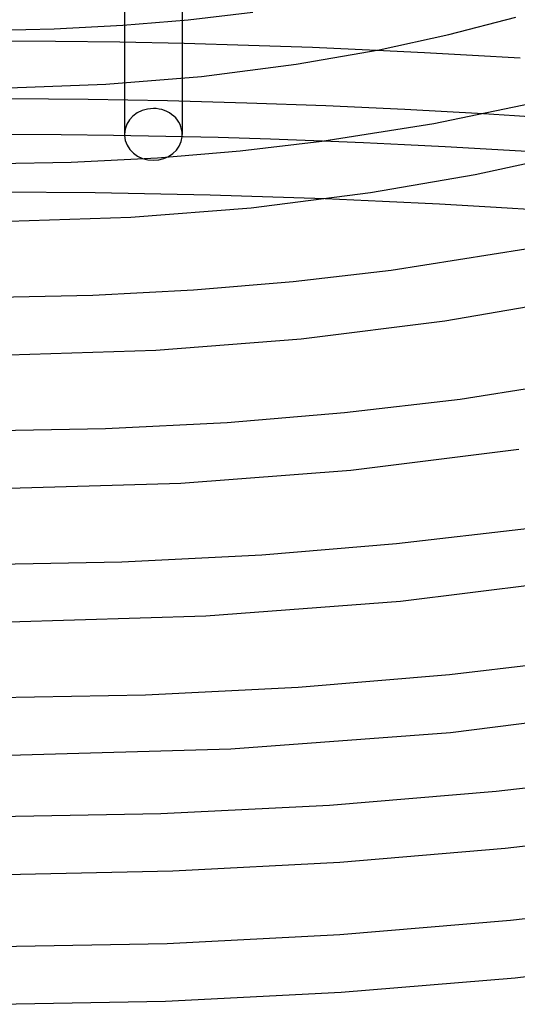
# Model space of a CAD drawing. Header units: millimetres. Extents: x -305 to 305, y -173 to 291.
# Tile 46 of 95: x 3 to 37, y 95 to 163. Entities that reach past the tile are written whole.
import ezdxf

# ---------------------------------------------------------------- set-up
doc = ezdxf.new("R2010")
doc.units = ezdxf.units.MM
doc.layers.add('HIDDEN', color=7, linetype='Continuous')
doc.layers.add('THICK', color=7, linetype='Continuous')

msp = doc.modelspace()

# ---------------------------------------------------------------- linework, layer by layer
at = {"layer": 'HIDDEN'}
for p, q in [((14, 163.131), (14, 157.525)), ((10, 162.798), (10, 157.606)), ((5.23, 161.668), (0.777, 161.691)), ((9.683, 161.612), (5.23, 161.668)), ((14.134, 161.523), (9.683, 161.612)), ((18.579, 161.401), (14.134, 161.523)), ((23.018, 161.245), (18.579, 161.401)), ((27.454, 161.055), (23.018, 161.245)), ((37.018, 156.525), (34.867, 156.657)), ((39.165, 156.385), (37.018, 156.525)), ((26.558, 154.651), (23.723, 154.768)), ((29.39, 154.52), (26.558, 154.651)), ((32.221, 154.376), (29.39, 154.52)), ((35.05, 154.218), (32.221, 154.376)), ((37.877, 154.047), (35.05, 154.218)), ((7.978, 151.179), (-0.001, 151.232)), ((15.946, 151.021), (7.978, 151.179)), ((23.908, 150.758), (15.946, 151.021))]:
    msp.add_line(p, q, dxfattribs=at)
for start_param, end_param in [(0.045946, 1.570796), (1.570796, 3.051624)]:
    msp.add_ellipse((12, 155.232), major_axis=(-2, 0), ratio=0.897367, start_param=start_param, end_param=end_param, dxfattribs=at)
at = {"layer": 'THICK'}
for p, q in [((10, 164.564), (10, 162.798)), ((14, 164.481), (14, 163.131)), ((9.879, 162.79), (14.418, 163.173)), ((14.418, 163.173), (18.887, 163.697)), ((32.465, 162.147), (37.096, 163.358)), ((0.869, 162.455), (5.142, 162.544)), ((5.142, 162.544), (9.879, 162.79)), ((27.638, 161.092), (32.465, 162.147)), ((21.895, 160.09), (27.638, 161.092)), ((30.775, 160.892), (27.454, 161.055)), ((34.092, 160.71), (30.775, 160.892)), ((37.403, 160.509), (34.092, 160.71)), ((15.33, 159.246), (21.895, 160.09)), ((8.706, 158.707), (15.33, 159.246)), ((2, 158.467), (8.706, 158.707)), ((7.493, 157.644), (2, 157.688)), ((12.985, 157.548), (7.493, 157.644)), ((10, 157.606), (10, 155.232)), ((18.472, 157.402), (12.985, 157.548)), ((14, 157.525), (14, 155.232)), ((23.948, 157.204), (18.472, 157.402)), ((29.411, 156.956), (23.948, 157.204)), ((34.867, 156.657), (29.411, 156.956)), ((31.431, 155.988), (38.876, 157.54)), ((23.675, 154.762), (31.431, 155.988)), ((5.624, 155.206), (2, 155.229)), ((9.248, 155.162), (5.624, 155.206)), ((12.872, 155.096), (9.248, 155.162)), ((16.493, 155.008), (12.872, 155.096)), ((20.111, 154.899), (16.493, 155.008)), ((23.723, 154.768), (20.111, 154.899)), ((18.024, 154.1), (23.675, 154.762)), ((6.311, 153.313), (12.284, 153.618)), ((12.284, 153.618), (18.024, 154.1)), ((34.294, 152.461), (40.337, 153.776)), ((0.867, 153.205), (6.311, 153.313)), ((27.035, 151.204), (34.294, 152.461)), ((18.779, 150.156), (27.035, 151.204)), ((10.44, 149.496), (18.779, 150.156)), ((27.863, 150.588), (23.908, 150.758)), ((31.81, 150.392), (27.863, 150.588)), ((35.749, 150.17), (31.81, 150.392)), ((39.677, 149.923), (35.749, 150.17)), ((2, 149.215), (10.44, 149.496)), ((28.463, 145.827), (37.789, 147.302)), ((21.674, 145.032), (28.463, 145.827)), ((14.778, 144.452), (21.674, 145.032)), ((0.802, 143.955), (7.809, 144.093)), ((7.809, 144.093), (14.778, 144.452)), ((32.176, 142.318), (40.951, 143.83)), ((22.229, 141.068), (32.176, 142.318)), ((12.173, 140.286), (22.229, 141.068)), ((2, 139.963), (12.173, 140.286)), ((33.251, 136.892), (44.147, 138.615)), ((25.24, 135.955), (33.251, 136.892)), ((17.102, 135.275), (25.24, 135.955)), ((8.675, 134.85), (17.102, 135.275)), ((0.862, 134.705), (8.675, 134.85)), ((25.678, 131.979), (37.316, 133.432)), ((13.907, 131.075), (25.678, 131.979)), ((2, 130.711), (13.907, 131.075)), ((28.844, 126.883), (38.04, 127.958)), ((19.502, 126.104), (28.844, 126.883)), ((0.862, 125.454), (9.828, 125.618)), ((9.828, 125.618), (19.502, 126.104)), ((29.127, 122.891), (42.457, 124.547)), ((15.641, 121.865), (29.127, 122.891)), ((2, 121.461), (15.641, 121.865)), ((32.512, 117.816), (42.828, 119.023)), ((22.034, 116.94), (32.512, 117.816)), ((11.447, 116.402), (22.034, 116.94)), ((0.802, 116.205), (11.447, 116.402)), ((32.576, 113.803), (47.598, 115.661)), ((17.375, 112.656), (32.576, 113.803)), ((2, 112.21), (17.375, 112.656)), ((35.735, 109.725), (47.098, 111.054)), ((24.192, 108.761), (35.735, 109.725)), ((12.528, 108.17), (24.192, 108.761)), ((0.802, 107.955), (12.528, 108.17)), ((36.358, 105.768), (47.629, 107.089)), ((24.915, 104.801), (36.358, 105.768)), ((13.354, 104.196), (24.915, 104.801)), ((1.731, 103.958), (13.354, 104.196)), ((36.745, 100.782), (48.392, 102.144)), ((24.915, 99.792), (36.745, 100.782)), ((12.961, 99.183), (24.915, 99.792)), ((0.943, 98.96), (12.961, 99.183)), ((37.059, 96.793), (48.924, 98.179)), ((25.01, 95.79), (37.059, 96.793)), ((12.838, 95.177), (25.01, 95.79)), ((0.603, 94.959), (12.838, 95.177))]:
    msp.add_line(p, q, dxfattribs=at)
for start_param, end_param in [(-1.570796, 0), (-3.141593, -1.570796), (0, 0.045946), (3.051624, 3.141593)]:
    msp.add_ellipse((12, 155.232), major_axis=(-2, 0), ratio=0.897367, start_param=start_param, end_param=end_param, dxfattribs=at)

doc.saveas('drawing.dxf')
